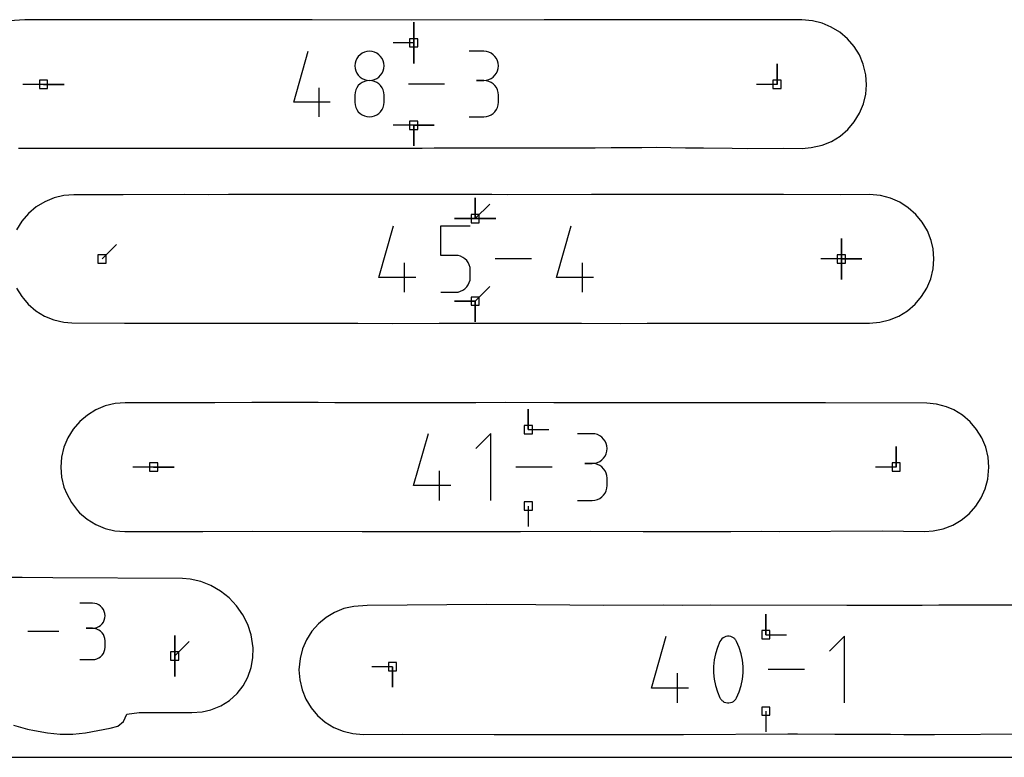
# Model space of a CAD drawing. Extents: x 0 to 600, y 0 to 900.
# Tile 46 of 56: x 493 to 562, y 0 to 51. Entities that reach past the tile are written whole.
import ezdxf

# ---------------------------------------------------------------- set-up
doc = ezdxf.new("R2010")
doc.units = 0

msp = doc.modelspace()

# ---------------------------------------------------------------- linework, layer by layer
at = {"layer": 'annotation', "color": 1}
for p, q in [((520.729369, 49.610985), (520.729369, 51.039735)), ((520.729369, 49.610985), (520.729369, 51.039735)), ((520.729369, 51.039735), (520.729369, 49.610985)), ((520.729369, 49.610985), (520.729369, 51.039735)), ((520.729369, 51.039735), (520.729369, 49.610985)), ((520.729369, 49.610985), (519.30062, 49.610985)), ((520.729369, 49.610985), (520.729369, 48.182235)), ((520.729369, 49.610985), (520.729369, 48.182235)), ((520.729369, 48.182235), (520.729369, 49.610985)), ((512.399194, 45.484329), (513.410249, 49.030169)), ((516.779037, 48.52309), (516.704066, 48.365651)), ((516.879008, 48.664257), (516.779037, 48.52309)), ((517.0011, 48.786253), (516.879008, 48.664257)), ((517.142435, 48.886181), (517.0011, 48.786253)), ((517.300136, 48.961146), (517.142435, 48.886181)), ((517.471323, 49.008249), (517.300136, 48.961146)), ((517.65312, 49.024594), (517.471323, 49.008249)), ((517.834916, 49.008249), (517.65312, 49.024594)), ((517.65312, 49.024594), (517.65312, 49.024594)), ((518.006104, 48.961146), (517.834916, 49.008249)), ((518.163805, 48.886181), (518.006104, 48.961146)), ((518.30514, 48.786253), (518.163805, 48.886181)), ((518.427232, 48.664257), (518.30514, 48.786253)), ((518.527203, 48.52309), (518.427232, 48.664257)), ((518.602174, 48.365651), (518.527203, 48.52309)), ((525.59073, 49.02488), (524.578246, 49.02488)), ((525.772828, 49.008535), (525.59073, 49.02488)), ((525.944176, 48.961432), (525.772828, 49.008535)), ((526.101924, 48.886467), (525.944176, 48.961432)), ((526.243221, 48.786539), (526.101924, 48.886467)), ((526.365219, 48.664543), (526.243221, 48.786539)), ((526.465068, 48.523376), (526.365219, 48.664543)), ((526.539916, 48.365936), (526.465068, 48.523376)), ((516.656973, 48.194834), (516.640635, 48.013539)), ((516.640635, 48.013539), (516.640635, 48.013539)), ((516.640635, 48.013539), (516.656982, 47.831392)), ((516.704066, 48.365651), (516.656973, 48.194834)), ((518.649267, 48.194834), (518.602174, 48.365651)), ((518.649258, 47.831392), (518.665605, 48.013539)), ((518.665605, 48.013539), (518.649267, 48.194834)), ((518.665605, 48.013539), (518.665605, 48.013539)), ((526.586915, 48.19512), (526.539916, 48.365936)), ((526.603215, 48.013825), (526.586915, 48.19512)), ((526.586915, 47.831678), (526.603215, 48.013825)), ((526.603215, 48.013825), (526.603215, 48.013825)), ((545.947038, 46.726213), (545.947038, 48.154963)), ((545.947038, 46.726213), (545.947038, 48.154963)), ((545.947038, 48.154963), (545.947038, 46.726213)), ((516.656982, 47.831392), (516.704099, 47.659913)), ((516.704099, 47.659913), (516.7791, 47.501975)), ((516.7791, 47.501975), (516.879102, 47.360452)), ((516.879102, 47.360452), (517.001217, 47.238216)), ((517.001217, 47.238216), (517.142562, 47.138142)), ((518.163678, 47.138142), (518.305023, 47.238216)), ((518.305023, 47.238216), (518.427138, 47.360452)), ((518.427138, 47.360452), (518.527139, 47.501975)), ((518.527139, 47.501975), (518.602141, 47.659913)), ((518.602141, 47.659913), (518.649258, 47.831392)), ((526.101924, 47.138428), (526.243221, 47.238502)), ((526.243221, 47.238502), (526.365219, 47.360737)), ((526.365219, 47.360737), (526.465068, 47.502261)), ((526.465068, 47.502261), (526.539916, 47.660199)), ((526.539916, 47.660199), (526.586915, 47.831678)), ((495.030223, 46.726213), (493.601473, 46.726213)), ((495.030223, 46.726213), (496.458973, 46.726213)), ((495.030223, 46.726213), (496.458973, 46.726213)), ((496.458973, 46.726213), (495.030223, 46.726213)), ((514.171971, 44.4707), (514.171971, 46.49567)), ((516.779037, 46.497359), (516.704066, 46.339471)), ((516.879008, 46.638846), (516.779037, 46.497359)), ((517.0011, 46.761058), (516.879008, 46.638846)), ((517.142435, 46.861117), (517.0011, 46.761058)), ((517.300136, 46.936148), (517.142435, 46.861117)), ((517.142562, 47.138142), (517.300251, 47.063104)), ((517.471323, 46.983276), (517.300136, 46.936148)), ((517.300251, 47.063104), (517.471399, 47.015973)), ((517.65312, 46.999624), (517.471323, 46.983276)), ((517.471399, 47.015973), (517.65312, 46.999624)), ((517.65312, 46.999624), (517.834841, 47.015973)), ((517.834916, 46.983285), (517.65312, 46.999624)), ((517.65312, 46.999624), (517.65312, 46.999624)), ((517.65312, 46.999624), (517.65312, 46.999624)), ((517.834841, 47.015973), (518.005989, 47.063104)), ((518.006104, 46.936181), (517.834916, 46.983285)), ((518.005989, 47.063104), (518.163678, 47.138142)), ((518.163805, 46.86118), (518.006104, 46.936181)), ((518.30514, 46.761152), (518.163805, 46.86118)), ((518.427232, 46.638964), (518.30514, 46.761152)), ((518.527203, 46.497486), (518.427232, 46.638964)), ((518.602174, 46.339586), (518.527203, 46.497486)), ((522.868874, 46.750435), (520.375834, 46.750435)), ((525.59073, 46.99991), (525.083773, 46.99991)), ((525.083773, 46.99991), (525.59073, 46.99991)), ((525.59073, 46.99991), (525.772828, 47.016259)), ((525.772828, 46.983566), (525.59073, 46.99991)), ((525.59073, 46.99991), (525.59073, 46.99991)), ((525.772828, 47.016259), (525.944176, 47.06339)), ((525.944176, 46.936462), (525.772828, 46.983566)), ((525.944176, 47.06339), (526.101924, 47.138428)), ((526.101924, 46.861498), (525.944176, 46.936462)), ((526.243221, 46.761569), (526.101924, 46.861498)), ((526.365219, 46.639573), (526.243221, 46.761569)), ((526.465068, 46.498407), (526.365219, 46.639573)), ((526.539916, 46.340967), (526.465068, 46.498407)), ((545.947038, 46.726213), (544.518288, 46.726213)), ((516.656973, 46.168058), (516.640635, 45.985996)), ((516.640635, 45.985996), (516.640635, 45.481612)), ((516.704066, 46.339471), (516.656973, 46.168058)), ((518.649267, 46.168133), (518.602174, 46.339586)), ((518.665605, 45.985996), (518.649267, 46.168133)), ((518.665605, 45.481612), (518.665605, 45.985996)), ((518.665605, 45.985996), (518.665605, 45.985996)), ((526.586915, 46.170151), (526.539916, 46.340967)), ((526.603215, 45.988855), (526.586915, 46.170151)), ((526.603215, 45.481898), (526.603215, 45.988855)), ((526.603215, 45.988855), (526.603215, 45.988855)), ((514.930834, 45.484329), (512.399194, 45.484329)), ((516.640635, 45.481612), (516.640635, 45.481612)), ((516.640635, 45.481612), (516.656982, 45.299564)), ((516.656982, 45.299564), (516.704099, 45.128347)), ((516.704099, 45.128347), (516.7791, 44.97079)), ((518.527139, 44.97079), (518.602141, 45.128347)), ((518.602141, 45.128347), (518.649258, 45.299564)), ((518.649258, 45.299564), (518.665605, 45.481612)), ((526.465068, 44.972219), (526.539916, 45.129671)), ((526.539916, 45.129671), (526.586915, 45.300527)), ((526.586915, 45.300527), (526.603215, 45.481898)), ((516.7791, 44.97079), (516.879102, 44.829718)), ((516.879102, 44.829718), (517.001217, 44.707957)), ((517.001217, 44.707957), (517.142562, 44.608334)), ((517.142562, 44.608334), (517.300251, 44.533676)), ((517.300251, 44.533676), (517.471399, 44.486808)), ((517.471399, 44.486808), (517.65312, 44.470557)), ((517.65312, 44.470557), (517.834841, 44.486808)), ((517.65312, 44.470557), (517.65312, 44.470557)), ((517.834841, 44.486808), (518.005989, 44.533676)), ((518.005989, 44.533676), (518.163678, 44.608334)), ((518.163678, 44.608334), (518.305023, 44.707957)), ((518.305023, 44.707957), (518.427138, 44.829718)), ((518.427138, 44.829718), (518.527139, 44.97079)), ((524.578246, 44.470843), (525.59073, 44.470843)), ((525.59073, 44.470843), (525.772828, 44.487179)), ((525.59073, 44.470843), (525.59073, 44.470843)), ((525.772828, 44.487179), (525.944176, 44.534258)), ((525.944176, 44.534258), (526.101924, 44.609192)), ((526.101924, 44.609192), (526.243221, 44.70909)), ((526.243221, 44.70909), (526.365219, 44.831062)), ((526.365219, 44.831062), (526.465068, 44.972219)), ((520.729369, 43.889885), (519.30062, 43.889885)), ((520.729369, 43.889885), (522.158119, 43.889885)), ((520.729369, 43.889885), (522.158119, 43.889885)), ((522.158119, 43.889885), (520.729369, 43.889885)), ((520.729369, 43.889885), (520.729369, 42.461135)), ((520.729369, 43.889885), (522.158119, 43.889885)), ((522.158119, 43.889885), (520.729369, 43.889885)), ((520.729369, 43.889885), (520.729369, 42.461135)), ((520.729369, 42.461135), (520.729369, 43.889885)), ((524.992963, 37.408648), (524.992963, 38.837398)), ((524.992963, 37.408648), (524.992963, 38.837398)), ((524.992963, 38.837398), (524.992963, 37.408648)), ((524.992963, 37.408648), (524.992963, 38.837398)), ((524.992963, 38.837398), (524.992963, 37.408648)), ((524.992963, 37.408648), (524.992963, 38.837398)), ((524.992963, 38.837398), (524.992963, 37.408648)), ((524.992963, 37.408648), (526.003242, 38.418927)), ((518.30208, 33.318897), (519.326385, 36.911206)), ((522.599105, 34.854196), (522.599105, 36.911206)), ((522.599105, 36.911206), (524.650612, 36.911206)), ((524.992963, 37.408648), (523.564213, 37.408648)), ((524.992963, 37.408648), (523.564213, 37.408648)), ((523.564213, 37.408648), (524.992963, 37.408648)), ((524.992963, 37.408648), (526.421713, 37.408648)), ((524.992963, 37.408648), (526.421713, 37.408648)), ((526.421713, 37.408648), (524.992963, 37.408648)), ((524.992963, 37.408648), (526.421713, 37.408648)), ((526.421713, 37.408648), (524.992963, 37.408648)), ((530.640738, 33.318897), (531.665043, 36.911206)), ((499.092192, 34.601595), (500.10247, 35.611874)), ((550.411733, 34.601595), (550.411733, 36.030345)), ((550.411733, 34.601595), (550.411733, 36.030345)), ((550.411733, 36.030345), (550.411733, 34.601595)), ((550.411733, 34.601595), (550.411733, 36.030345)), ((550.411733, 36.030345), (550.411733, 34.601595)), ((550.411733, 34.601595), (550.411733, 36.030345)), ((550.411733, 36.030345), (550.411733, 34.601595)), ((523.624859, 34.854196), (522.599105, 34.854196)), ((523.809038, 34.837732), (523.624859, 34.854196)), ((520.09809, 32.291985), (520.09809, 34.343492)), ((523.982469, 34.79025), (523.809038, 34.837732)), ((524.142236, 34.714613), (523.982469, 34.79025)), ((524.285424, 34.613685), (524.142236, 34.714613)), ((524.409116, 34.490329), (524.285424, 34.613685)), ((524.510396, 34.347408), (524.409116, 34.490329)), ((524.58635, 34.187785), (524.510396, 34.347408)), ((524.63406, 34.014325), (524.58635, 34.187785)), ((528.908965, 34.601595), (526.383254, 34.601595)), ((532.436748, 32.291985), (532.436748, 34.343492)), ((550.411733, 34.601595), (548.982983, 34.601595)), ((550.411733, 34.601595), (551.840483, 34.601595)), ((550.411733, 34.601595), (551.840483, 34.601595)), ((551.840483, 34.601595), (550.411733, 34.601595)), ((550.411733, 34.601595), (550.411733, 33.172846)), ((550.411733, 34.601595), (551.840483, 34.601595)), ((551.840483, 34.601595), (550.411733, 34.601595)), ((550.411733, 34.601595), (550.411733, 33.172846)), ((550.411733, 33.172846), (550.411733, 34.601595)), ((524.650612, 33.829891), (524.63406, 34.014325)), ((524.650612, 33.318897), (524.650612, 33.829891)), ((524.650612, 33.829891), (524.650612, 33.829891)), ((520.866898, 33.318897), (518.30208, 33.318897)), ((524.510332, 32.800704), (524.586317, 32.960673)), ((524.586317, 32.960673), (524.634051, 33.134373)), ((524.634051, 33.134373), (524.650612, 33.318897)), ((533.205556, 33.318897), (530.640738, 33.318897)), ((522.599105, 32.291985), (523.624859, 32.291985)), ((523.624859, 32.291985), (523.808961, 32.308538)), ((523.624859, 32.291985), (523.624859, 32.291985)), ((523.808961, 32.308538), (523.982352, 32.35626)), ((523.982352, 32.35626), (524.142107, 32.432243)), ((524.142107, 32.432243), (524.285304, 32.533583)), ((524.285304, 32.533583), (524.40902, 32.657372)), ((524.40902, 32.657372), (524.510332, 32.800704)), ((524.992963, 31.676705), (526.003242, 32.686983)), ((524.992963, 31.676705), (523.564213, 31.676705)), ((524.992963, 31.676705), (523.564213, 31.676705)), ((523.564213, 31.676705), (524.992963, 31.676705)), ((524.992963, 31.676705), (524.992963, 30.247955)), ((524.992963, 31.676705), (524.992963, 30.247955)), ((524.992963, 30.247955), (524.992963, 31.676705)), ((524.992963, 31.676705), (524.992963, 30.247955)), ((524.992963, 30.247955), (524.992963, 31.676705)), ((528.679051, 22.754296), (528.679051, 24.183046)), ((528.679051, 22.754296), (528.679051, 24.183046)), ((528.679051, 24.183046), (528.679051, 22.754296)), ((528.679051, 22.754296), (530.1078, 22.754296)), ((520.722155, 18.866235), (521.75084, 22.473907)), ((526.069006, 22.473907), (525.037702, 21.442312)), ((526.069006, 17.834932), (526.069006, 22.473907)), ((533.114743, 22.468525), (532.084604, 22.468525)), ((533.300017, 22.451895), (533.114743, 22.468525)), ((533.474352, 22.40397), (533.300017, 22.451895)), ((533.634851, 22.327699), (533.474352, 22.40397)), ((533.778612, 22.226028), (533.634851, 22.327699)), ((533.902738, 22.101904), (533.778612, 22.226028)), ((534.004327, 21.958276), (533.902738, 22.101904)), ((534.080481, 21.798091), (534.004327, 21.958276)), ((534.128299, 21.624296), (534.080481, 21.798091)), ((534.080481, 21.080047), (534.128299, 21.254516)), ((534.144883, 21.439839), (534.128299, 21.624296)), ((534.128299, 21.254516), (534.144883, 21.439839)), ((534.144883, 21.439839), (534.144883, 21.439839)), ((554.210329, 20.154419), (554.210329, 21.583169)), ((554.210329, 20.154419), (554.210329, 21.583169)), ((554.210329, 21.583169), (554.210329, 20.154419)), ((533.474352, 20.472831), (533.634851, 20.549178)), ((533.634851, 20.549178), (533.778612, 20.650997)), ((533.778612, 20.650997), (533.902738, 20.775364)), ((533.902738, 20.775364), (534.004327, 20.919355)), ((534.004327, 20.919355), (534.080481, 21.080047)), ((502.671317, 20.154419), (501.242567, 20.154419)), ((502.671317, 20.154419), (504.100067, 20.154419)), ((502.671317, 20.154419), (504.100067, 20.154419)), ((504.100067, 20.154419), (502.671317, 20.154419)), ((522.525845, 17.834932), (522.525845, 19.895211)), ((530.345424, 20.154419), (527.808912, 20.154419)), ((533.114743, 20.408245), (532.598946, 20.408245)), ((532.598946, 20.408245), (533.114743, 20.408245)), ((533.114743, 20.408245), (533.300017, 20.424879)), ((533.300017, 20.391615), (533.114743, 20.408245)), ((533.114743, 20.408245), (533.114743, 20.408245)), ((533.300017, 20.424879), (533.474352, 20.472831)), ((533.474352, 20.343691), (533.300017, 20.391615)), ((533.634851, 20.267419), (533.474352, 20.343691)), ((533.778612, 20.165748), (533.634851, 20.267419)), ((533.902738, 20.041625), (533.778612, 20.165748)), ((534.004327, 19.897997), (533.902738, 20.041625)), ((534.080481, 19.737811), (534.004327, 19.897997)), ((554.210329, 20.154419), (552.781579, 20.154419)), ((534.128299, 19.564017), (534.080481, 19.737811)), ((534.144883, 19.37956), (534.128299, 19.564017)), ((534.144883, 18.863762), (534.144883, 19.37956)), ((534.144883, 19.37956), (534.144883, 19.37956)), ((523.297941, 18.866235), (520.722155, 18.866235)), ((534.004327, 18.345196), (534.080481, 18.505393)), ((534.080481, 18.505393), (534.128299, 18.679229)), ((534.128299, 18.679229), (534.144883, 18.863762)), ((532.084604, 17.835077), (533.114743, 17.835077)), ((533.114743, 17.835077), (533.300017, 17.851697)), ((533.114743, 17.835077), (533.114743, 17.835077)), ((533.300017, 17.851697), (533.474352, 17.899598)), ((533.474352, 17.899598), (533.634851, 17.975838)), ((533.634851, 17.975838), (533.778612, 18.077478)), ((533.778612, 18.077478), (533.902738, 18.201578)), ((533.902738, 18.201578), (534.004327, 18.345196)), ((528.679051, 17.447681), (528.67905, 16.018931)), ((498.434472, 10.700577), (497.563161, 10.700577)), ((498.59118, 10.686511), (498.434472, 10.700577)), ((498.738636, 10.645976), (498.59118, 10.686511)), ((498.874388, 10.581464), (498.738636, 10.645976)), ((498.995985, 10.495469), (498.874388, 10.581464)), ((499.100972, 10.390483), (498.995985, 10.495469)), ((499.186898, 10.269), (499.100972, 10.390483)), ((499.25131, 10.133512), (499.186898, 10.269)), ((499.291756, 9.986513), (499.25131, 10.133512)), ((499.25131, 9.526177), (499.291756, 9.673747)), ((499.305783, 9.830496), (499.291756, 9.986513)), ((499.291756, 9.673747), (499.305783, 9.830496)), ((499.305783, 9.830496), (499.305783, 9.830496)), ((545.166465, 8.509942), (545.166465, 9.938692)), ((545.166465, 8.509942), (545.166465, 9.938692)), ((545.166465, 9.938692), (545.166465, 8.509942)), ((498.434472, 8.957955), (497.998202, 8.957955)), ((497.998202, 8.957955), (498.434472, 8.957955)), ((498.434472, 8.957955), (498.59118, 8.972024)), ((498.59118, 8.943889), (498.434472, 8.957955)), ((498.434472, 8.957955), (498.434472, 8.957955)), ((498.59118, 8.972024), (498.738636, 9.012583)), ((498.738636, 8.903354), (498.59118, 8.943889)), ((498.738636, 9.012583), (498.874388, 9.077159)), ((498.874388, 8.838842), (498.738636, 8.903354)), ((498.874388, 9.077159), (498.995985, 9.163279)), ((498.995985, 9.163279), (499.100972, 9.268471)), ((499.100972, 9.268471), (499.186898, 9.390261)), ((499.186898, 9.390261), (499.25131, 9.526177)), ((496.092132, 8.743265), (493.946704, 8.743265)), ((498.995985, 8.752847), (498.874388, 8.838842)), ((499.100972, 8.647861), (498.995985, 8.752847)), ((499.186898, 8.526378), (499.100972, 8.647861)), ((499.25131, 8.39089), (499.186898, 8.526378)), ((499.291756, 8.243891), (499.25131, 8.39089)), ((499.305783, 8.087874), (499.291756, 8.243891)), ((504.139002, 7.040257), (504.139002, 8.469007)), ((504.139002, 7.040257), (504.139002, 8.469007)), ((504.139002, 8.469007), (504.139002, 7.040257)), ((504.139002, 7.040257), (504.139002, 8.469007)), ((504.139002, 8.469007), (504.139002, 7.040257)), ((537.22539, 4.80844), (538.252586, 8.41089)), ((542.113137, 8.228268), (542.038614, 8.143528)), ((542.199918, 8.297488), (542.113137, 8.228268)), ((542.296489, 8.350369), (542.199918, 8.297488)), ((542.400384, 8.38609), (542.296489, 8.350369)), ((542.509135, 8.403832), (542.400384, 8.38609)), ((542.620275, 8.402773), (542.509135, 8.403832)), ((542.731335, 8.382095), (542.620275, 8.402773)), ((542.839849, 8.340977), (542.731335, 8.382095)), ((542.881391, 8.319147), (542.839849, 8.340977)), ((542.839849, 8.340977), (542.839849, 8.340977)), ((542.921253, 8.294073), (542.881391, 8.319147)), ((542.959244, 8.265953), (542.921253, 8.294073)), ((542.995168, 8.234986), (542.959244, 8.265953)), ((543.028834, 8.201369), (542.995168, 8.234986)), ((543.060046, 8.165301), (543.028834, 8.201369)), ((545.166465, 8.509942), (546.595215, 8.509942)), ((550.619744, 8.41089), (549.589933, 7.380788)), ((550.619744, 3.778629), (550.619744, 8.41089)), ((499.291756, 7.495522), (499.305783, 7.651604)), ((499.305783, 7.651604), (499.305783, 8.087874)), ((499.305783, 8.087874), (499.305783, 8.087874)), ((504.139002, 7.040257), (505.149281, 8.050536)), ((541.801248, 7.626517), (541.668072, 7.196835)), ((541.978817, 8.044089), (541.801248, 7.626517)), ((542.038614, 8.143528), (541.978817, 8.044089)), ((541.978817, 8.044089), (541.978817, 8.044089)), ((543.088611, 8.126982), (543.060046, 8.165301)), ((543.114337, 8.086608), (543.088611, 8.126982)), ((543.137028, 8.04438), (543.114337, 8.086608)), ((543.315457, 7.625947), (543.137028, 8.04438)), ((543.137028, 8.04438), (543.137028, 8.04438)), ((543.449279, 7.195619), (543.315457, 7.625947)), ((498.59118, 6.795581), (498.738636, 6.836096)), ((498.738636, 6.836096), (498.874388, 6.900581)), ((498.874388, 6.900581), (498.995985, 6.98655)), ((498.995985, 6.98655), (499.100972, 7.091516)), ((499.100972, 7.091516), (499.186898, 7.212991)), ((499.186898, 7.212991), (499.25131, 7.348488)), ((499.25131, 7.348488), (499.291756, 7.495522)), ((504.139002, 7.040257), (504.139002, 5.611507)), ((504.139002, 7.040257), (504.139002, 5.611507)), ((504.139002, 5.611507), (504.139002, 7.040257)), ((541.668072, 7.196835), (541.579287, 6.758469)), ((543.538494, 6.756823), (543.449279, 7.195619)), ((497.563161, 6.781523), (498.434472, 6.781523)), ((498.434472, 6.781523), (498.59118, 6.795581)), ((498.434472, 6.781523), (498.434472, 6.781523)), ((519.25497, 6.291603), (517.82622, 6.291603)), ((519.25497, 6.291603), (519.25497, 4.862853)), ((519.25497, 6.291603), (519.25497, 4.862853)), ((519.25497, 4.862853), (519.25497, 6.291603)), ((541.579287, 6.758469), (541.534895, 6.314845)), ((541.534895, 6.314845), (541.534895, 5.86939)), ((543.583101, 6.312984), (543.538494, 6.756823)), ((543.583101, 5.867529), (543.583101, 6.312984)), ((539.02647, 3.778629), (539.02647, 5.835927)), ((541.534895, 5.86939), (541.579287, 5.42553)), ((543.538494, 5.423884), (543.583101, 5.867529)), ((547.853126, 6.094759), (545.320285, 6.094759)), ((539.797448, 4.80844), (537.22539, 4.80844)), ((541.579287, 5.42553), (541.668072, 4.986691)), ((541.668072, 4.986691), (541.801248, 4.556299)), ((543.315457, 4.555728), (543.449279, 4.985475)), ((543.449279, 4.985475), (543.538494, 5.423884)), ((541.801248, 4.556299), (541.978817, 4.13778)), ((541.978817, 4.13778), (541.978817, 4.13778)), ((541.978817, 4.13778), (542.001426, 4.095635)), ((543.077225, 4.039136), (543.137028, 4.13807)), ((543.137028, 4.13807), (543.315457, 4.555728)), ((543.137028, 4.13807), (543.137028, 4.13807)), ((542.001426, 4.095635), (542.026961, 4.055463)), ((542.026961, 4.055463), (542.055315, 4.017385)), ((542.055315, 4.017385), (542.08638, 3.981524)), ((542.08638, 3.981524), (542.120049, 3.948001)), ((542.120049, 3.948001), (542.156214, 3.916938)), ((542.156214, 3.916938), (542.194767, 3.888457)), ((542.194767, 3.888457), (542.235602, 3.862681)), ((542.235602, 3.862681), (542.27861, 3.83973)), ((542.27861, 3.83973), (542.27861, 3.83973)), ((542.27861, 3.83973), (542.386269, 3.799484)), ((542.386269, 3.799484), (542.496683, 3.779489)), ((542.496683, 3.779489), (542.607355, 3.77893)), ((542.607355, 3.77893), (542.715789, 3.796992)), ((542.715789, 3.796992), (542.81949, 3.832858)), ((542.81949, 3.832858), (542.91596, 3.885715)), ((542.91596, 3.885715), (543.002703, 3.954746)), ((543.002703, 3.954746), (543.077225, 4.039136)), ((545.166465, 3.203327), (545.166465, 1.774577))]:
    msp.add_line(p, q, dxfattribs=at)
at = {"layer": 'boundary', "color": 5}
for p, q in [((493.726875, 51.198642), (492.65282, 51.147824)), ((507.069417, 51.196914), (493.726875, 51.198642)), ((513.675957, 51.215606), (507.069417, 51.196914)), ((520.564818, 51.196587), (513.675957, 51.215606)), ((529.779144, 51.21127), (520.564818, 51.196587)), ((531.851435, 51.212359), (529.779144, 51.21127)), ((533.339979, 51.208757), (531.851435, 51.212359)), ((534.320455, 51.197738), (533.339979, 51.208757)), ((538.481146, 51.212942), (534.320455, 51.197738)), ((542.220756, 51.218629), (538.481146, 51.212942)), ((547.665894, 51.198978), (542.220756, 51.218629)), ((548.396776, 51.136748), (547.665894, 51.198978)), ((549.068402, 50.973288), (548.396776, 51.136748)), ((549.707575, 50.708941), (549.068402, 50.973288)), ((550.302333, 50.346984), (549.707575, 50.708941)), ((550.83682, 49.893828), (550.302333, 50.346984)), ((551.293618, 49.362952), (550.83682, 49.893828)), ((551.661505, 48.767411), (551.293618, 49.362952)), ((551.931405, 48.12187), (551.661505, 48.767411)), ((552.100296, 47.397093), (551.931405, 48.12187)), ((552.147288, 46.699146), (552.100296, 47.397093)), ((552.097557, 46.049811), (552.147288, 46.699146)), ((551.935288, 45.369473), (552.097557, 46.049811)), ((551.668199, 44.72277), (551.935288, 45.369473)), ((551.302911, 44.125745), (551.668199, 44.72277)), ((550.848417, 43.593075), (551.302911, 44.125745)), ((549.71855, 42.77134), (550.315931, 43.137872)), ((550.315931, 43.137872), (550.848417, 43.593075)), ((548.32272, 42.332678), (549.070978, 42.502503)), ((549.070978, 42.502503), (549.71855, 42.77134)), ((493.295866, 42.287247), (493.871201, 42.28689)), ((493.871201, 42.28689), (495.224754, 42.291414)), ((495.224754, 42.291414), (497.097098, 42.287567)), ((497.097098, 42.287567), (499.01922, 42.290028)), ((499.01922, 42.290028), (504.696729, 42.300882)), ((504.696729, 42.300882), (518.451355, 42.302054)), ((518.451355, 42.302054), (518.982143, 42.299787)), ((518.982143, 42.299787), (520.093393, 42.297937)), ((520.093393, 42.297937), (521.303653, 42.298333)), ((521.303653, 42.298333), (522.156506, 42.309731)), ((522.156506, 42.309731), (522.718692, 42.310911)), ((522.718692, 42.310911), (523.472216, 42.313697)), ((523.472216, 42.313697), (524.017439, 42.316742)), ((524.017439, 42.316742), (533.314041, 42.32699)), ((533.314041, 42.32699), (534.428796, 42.332933)), ((534.428796, 42.332933), (535.504288, 42.340167)), ((535.504288, 42.340167), (536.55093, 42.350043)), ((536.55093, 42.350043), (537.549723, 42.363547)), ((537.549723, 42.363547), (539.592195, 42.327034)), ((539.592195, 42.327034), (540.249463, 42.319312)), ((540.249463, 42.319312), (540.843864, 42.322826)), ((540.843864, 42.322826), (542.835449, 42.292478)), ((542.835449, 42.292478), (543.864539, 42.282311)), ((543.864539, 42.282311), (546.370011, 42.292422)), ((546.370011, 42.292422), (547.687254, 42.281779)), ((547.687254, 42.281779), (548.32272, 42.332678)), ((496.445041, 39.009967), (495.766848, 38.847118)), ((497.146268, 39.065326), (496.445041, 39.009967)), ((498.153982, 39.061095), (497.146268, 39.065326)), ((499.188272, 39.06571), (498.153982, 39.061095)), ((500.56068, 39.065922), (499.188272, 39.06571)), ((504.806492, 39.074504), (500.56068, 39.065922)), ((506.50505, 39.068045), (504.806492, 39.074504)), ((507.862305, 39.074904), (506.50505, 39.068045)), ((521.4577, 39.074902), (507.862305, 39.074904)), ((524.298309, 39.074894), (521.4577, 39.074902)), ((524.885781, 39.07487), (524.298309, 39.074894)), ((525.436465, 39.073647), (524.885781, 39.07487)), ((526.160723, 39.069345), (525.436465, 39.073647)), ((527.247199, 39.060322), (526.160723, 39.069345)), ((533.060599, 39.072698), (527.247199, 39.060322)), ((533.882364, 39.070554), (533.060599, 39.072698)), ((536.471934, 39.07194), (533.882364, 39.070554)), ((538.187617, 39.0749), (536.471934, 39.07194)), ((541.644541, 39.074885), (538.187617, 39.0749)), ((543.382377, 39.070996), (541.644541, 39.074885)), ((546.389328, 39.071785), (543.382377, 39.070996)), ((550.316338, 39.06443), (546.389328, 39.071785)), ((552.36906, 39.073368), (550.316338, 39.06443)), ((553.129093, 39.003303), (552.36906, 39.073368)), ((553.810179, 38.828249), (553.129093, 39.003303)), ((495.119435, 38.579425), (494.519599, 38.212286)), ((495.766848, 38.847118), (495.119435, 38.579425)), ((554.458526, 38.546594), (553.810179, 38.828249)), ((555.055259, 38.165581), (554.458526, 38.546594)), ((493.988834, 37.759673), (493.535203, 37.230214)), ((494.519599, 38.212286), (493.988834, 37.759673)), ((555.580943, 37.698306), (555.055259, 38.165581)), ((556.026285, 37.154778), (555.580943, 37.698306)), ((493.535203, 37.230214), (493.168215, 36.634068)), ((556.381707, 36.546263), (556.026285, 37.154778)), ((556.636653, 35.89018), (556.381707, 36.546263)), ((556.776203, 35.31212), (556.636653, 35.89018)), ((556.826676, 34.609656), (556.776203, 35.31212)), ((556.773001, 33.912518), (556.826676, 34.609656)), ((556.610731, 33.23214), (556.773001, 33.912518)), ((556.343941, 32.585801), (556.610731, 33.23214)), ((493.160278, 32.587502), (493.525022, 31.990936)), ((555.979173, 31.989214), (556.343941, 32.585801)), ((493.525022, 31.990936), (493.644469, 31.850629)), ((493.644469, 31.850629), (493.97873, 31.458864)), ((493.97873, 31.458864), (494.510205, 31.004431)), ((554.993764, 31.0025), (555.525378, 31.457082)), ((555.525378, 31.457082), (555.979173, 31.989214)), ((494.510205, 31.004431), (495.106386, 30.638775)), ((554.397391, 30.636704), (554.993764, 31.0025)), ((495.106386, 30.638775), (495.752559, 30.370937)), ((495.752559, 30.370937), (496.43279, 30.207494)), ((496.43279, 30.207494), (496.988028, 30.164013)), ((496.988028, 30.164013), (500.658499, 30.153192)), ((500.658499, 30.153192), (503.128611, 30.144776)), ((503.128611, 30.144776), (506.46745, 30.149139)), ((506.46745, 30.149139), (508.023414, 30.138331)), ((508.023414, 30.138331), (510.945899, 30.145327)), ((510.945899, 30.145327), (511.497021, 30.148879)), ((511.497021, 30.148879), (513.719194, 30.153673)), ((513.719194, 30.153673), (514.412588, 30.154677)), ((514.412588, 30.154677), (516.838718, 30.144384)), ((516.838718, 30.144384), (519.248048, 30.128287)), ((519.248048, 30.128287), (522.496295, 30.148136)), ((522.496295, 30.148136), (524.043227, 30.147909)), ((524.043227, 30.147909), (525.59957, 30.150115)), ((525.59957, 30.150115), (526.776119, 30.149792)), ((526.776119, 30.149792), (528.478031, 30.151324)), ((528.478031, 30.151324), (530.741887, 30.145161)), ((530.741887, 30.145161), (532.379381, 30.151109)), ((532.379381, 30.151109), (535.051474, 30.13368)), ((535.051474, 30.13368), (536.939852, 30.147097)), ((536.939852, 30.147097), (537.644159, 30.150156)), ((537.644159, 30.150156), (538.565975, 30.145303)), ((538.565975, 30.145303), (542.988601, 30.155488)), ((542.988601, 30.155488), (552.369727, 30.149671)), ((552.369727, 30.149671), (553.070391, 30.204952)), ((553.070391, 30.204952), (553.75096, 30.368632)), ((553.75096, 30.368632), (554.397391, 30.636704)), ((500.697513, 24.616175), (500.001223, 24.561599)), ((506.916977, 24.618891), (500.697513, 24.616175)), ((509.48851, 24.639631), (506.916977, 24.618891)), ((514.088869, 24.636031), (509.48851, 24.639631)), ((515.261204, 24.62021), (514.088869, 24.636031)), ((519.21517, 24.61825), (515.261204, 24.62021)), ((519.884744, 24.621332), (519.21517, 24.61825)), ((520.696552, 24.615888), (519.884744, 24.621332)), ((524.310401, 24.615942), (520.696552, 24.615888)), ((525.042164, 24.616815), (524.310401, 24.615942)), ((527.082506, 24.631732), (525.042164, 24.616815)), ((530.457921, 24.624102), (527.082506, 24.631732)), ((534.377437, 24.621355), (530.457921, 24.624102)), ((537.206758, 24.614204), (534.377437, 24.621355)), ((540.265068, 24.614708), (537.206758, 24.614204)), ((540.954838, 24.613923), (540.265068, 24.614708)), ((541.895958, 24.624828), (540.954838, 24.613923)), ((544.239697, 24.625098), (541.895958, 24.624828)), ((549.308038, 24.612176), (544.239697, 24.625098)), ((556.334734, 24.600496), (549.308038, 24.612176)), ((498.674071, 24.130371), (498.076982, 23.764314)), ((499.320783, 24.39833), (498.674071, 24.130371)), ((500.001223, 24.561599), (499.320783, 24.39833)), ((557.017793, 24.525652), (556.334734, 24.600496)), ((557.695621, 24.340429), (557.017793, 24.525652)), ((558.211717, 24.126717), (557.695621, 24.340429)), ((558.808438, 23.76099), (558.211717, 24.126717)), ((497.544066, 23.30905), (497.088594, 22.775862)), ((498.076982, 23.764314), (497.544066, 23.30905)), ((559.340849, 23.30617), (558.808438, 23.76099)), ((559.795744, 22.773448), (559.340849, 23.30617)), ((497.088594, 22.775862), (496.721771, 22.177882)), ((560.161956, 22.175981), (559.795744, 22.773448)), ((496.721771, 22.177882), (496.452647, 21.529822)), ((560.430462, 21.528478), (560.161956, 22.175981)), ((496.452647, 21.529822), (496.287821, 20.847645)), ((560.594666, 20.846793), (560.430462, 21.528478)), ((496.287821, 20.847645), (496.22894, 20.14621)), ((560.652706, 20.145918), (560.594666, 20.846793)), ((496.22894, 20.14621), (496.282993, 19.447317)), ((560.567719, 19.311533), (560.652706, 20.145918)), ((496.282993, 19.447317), (496.445471, 18.765454)), ((560.388688, 18.64345), (560.567719, 19.311533)), ((496.445471, 18.765454), (496.641467, 18.289516)), ((560.108451, 18.010742), (560.388688, 18.64345)), ((496.641467, 18.289516), (496.976426, 17.684417)), ((559.733336, 17.428557), (560.108451, 18.010742)), ((496.976426, 17.684417), (497.401443, 17.137869)), ((497.401443, 17.137869), (497.530603, 16.986)), ((559.271895, 16.91113), (559.733336, 17.428557)), ((497.530603, 16.986), (498.061947, 16.530152)), ((498.061947, 16.530152), (498.657887, 16.163301)), ((558.134758, 16.120056), (558.734867, 16.471287)), ((558.734867, 16.471287), (559.271895, 16.91113)), ((498.657887, 16.163301), (499.303812, 15.894431)), ((499.303812, 15.894431), (499.983805, 15.730182)), ((499.983805, 15.730182), (500.683244, 15.674627)), ((546.084678, 15.684472), (553.237535, 15.730651)), ((553.237535, 15.730651), (556.202999, 15.670353)), ((556.791872, 15.716983), (557.486077, 15.866728)), ((557.486077, 15.866728), (558.134758, 16.120056)), ((500.683244, 15.674627), (503.116363, 15.682301)), ((503.116363, 15.682301), (506.100997, 15.67373)), ((506.100997, 15.67373), (509.549625, 15.691748)), ((509.549625, 15.691748), (517.148892, 15.674245)), ((517.148892, 15.674245), (520.018734, 15.669207)), ((520.018734, 15.669207), (522.122264, 15.672547)), ((522.122264, 15.672547), (524.173093, 15.679531)), ((524.173093, 15.679531), (527.251145, 15.670225)), ((527.251145, 15.670225), (528.127522, 15.675208)), ((528.127522, 15.675208), (532.988022, 15.696877)), ((532.988022, 15.696877), (536.658106, 15.689295)), ((536.658106, 15.689295), (537.366049, 15.674986)), ((537.366049, 15.674986), (539.715395, 15.669762)), ((539.715395, 15.669762), (542.745978, 15.682651)), ((542.745978, 15.682651), (544.838363, 15.696531)), ((544.838363, 15.696531), (546.084678, 15.684472)), ((556.202999, 15.670353), (556.791872, 15.716983)), ((493.546566, 12.493014), (489.523639, 12.454131)), ((495.689092, 12.45315), (493.546566, 12.493014)), ((504.671995, 12.41185), (495.689092, 12.45315)), ((505.216417, 12.371331), (504.671995, 12.41185)), ((505.942044, 12.203729), (505.216417, 12.371331)), ((506.645063, 11.926011), (505.942044, 12.203729)), ((507.305502, 11.545358), (506.645063, 11.926011)), ((507.906971, 11.07118), (507.305502, 11.545358)), ((508.434495, 10.515236), (507.906971, 11.07118)), ((508.875011, 9.891322), (508.434495, 10.515236)), ((515.879195, 10.324343), (515.238981, 10.06439)), ((516.566242, 10.483191), (515.879195, 10.324343)), ((517.491771, 10.53494), (516.566242, 10.483191)), ((525.808462, 10.602019), (517.491771, 10.53494)), ((529.200066, 10.599364), (525.808462, 10.602019)), ((533.914195, 10.537875), (529.200066, 10.599364)), ((538.031899, 10.55683), (533.914195, 10.537875)), ((539.403346, 10.547633), (538.031899, 10.55683)), ((541.309001, 10.561565), (539.403346, 10.547633)), ((550.797489, 10.540281), (541.309001, 10.561565)), ((556.008937, 10.545976), (550.797489, 10.540281)), ((557.166111, 10.559384), (556.008937, 10.545976)), ((566.282212, 10.560434), (557.166111, 10.559384)), ((509.217593, 9.214948), (508.875011, 9.891322)), ((514.647671, 9.709239), (514.118471, 9.267487)), ((515.238981, 10.06439), (514.647671, 9.709239)), ((509.453834, 8.502842), (509.217593, 9.214948)), ((514.118471, 9.267487), (513.663778, 8.749946)), ((509.582069, 7.60517), (509.453834, 8.502842)), ((513.663778, 8.749946), (513.294027, 8.168928)), ((509.569316, 6.908456), (509.582069, 7.60517)), ((513.017706, 7.538133), (512.841219, 6.872146)), ((513.294027, 8.168928), (513.017706, 7.538133)), ((509.450162, 6.227796), (509.569316, 6.908456)), ((512.841219, 6.872146), (512.763081, 6.071093)), ((509.224235, 5.575924), (509.450162, 6.227796)), ((508.893367, 4.969014), (509.224235, 5.575924)), ((512.763081, 6.071093), (512.815202, 5.370872)), ((508.461945, 4.423252), (508.893367, 4.969014)), ((512.815202, 5.370872), (512.975845, 4.687602)), ((507.937188, 3.954412), (508.461945, 4.423252)), ((512.975845, 4.687602), (513.241049, 4.038388)), ((506.651486, 3.30511), (507.329331, 3.577285)), ((507.329331, 3.577285), (507.937188, 3.954412)), ((513.241049, 4.038388), (513.604334, 3.439101)), ((513.604334, 3.439101), (514.05675, 2.904548)), ((500.584286, 2.491396), (500.812407, 2.991249)), ((500.812407, 2.991249), (501.66252, 3.118758)), ((501.66252, 3.118758), (502.687133, 3.114502)), ((502.687133, 3.114502), (505.327713, 3.10376)), ((505.327713, 3.10376), (506.054632, 3.160205)), ((506.054632, 3.160205), (506.651486, 3.30511)), ((514.05675, 2.904548), (514.587189, 2.447855)), ((492.960439, 2.234594), (493.913071, 1.961549)), ((499.666391, 2.028145), (500.18871, 2.168548)), ((500.18871, 2.168548), (500.584286, 2.491396)), ((514.587189, 2.447855), (515.182536, 2.080379)), ((515.182536, 2.080379), (515.828159, 1.81112)), ((493.913071, 1.961549), (494.411254, 1.861723)), ((494.411254, 1.861723), (495.317595, 1.69736)), ((495.317595, 1.69736), (496.193329, 1.603617)), ((496.193329, 1.603617), (497.065778, 1.603239)), ((497.065778, 1.603239), (497.935034, 1.695317)), ((497.935034, 1.695317), (498.79952, 1.852385)), ((498.79952, 1.852385), (499.666391, 2.028145)), ((515.828159, 1.81112), (516.508232, 1.646697)), ((516.508232, 1.646697), (517.208671, 1.591218)), ((517.208671, 1.591218), (519.932322, 1.605448)), ((519.932322, 1.605448), (526.302491, 1.590776)), ((526.302491, 1.590776), (530.680126, 1.589269)), ((530.680126, 1.589269), (533.895897, 1.587841)), ((533.895897, 1.587841), (534.659505, 1.587502)), ((534.659505, 1.587502), (538.473409, 1.587502)), ((538.473409, 1.587502), (539.461449, 1.591594)), ((539.461449, 1.591594), (546.699737, 1.632756)), ((546.699737, 1.632756), (547.367072, 1.619499)), ((547.367072, 1.619499), (549.961434, 1.598171)), ((549.961434, 1.598171), (552.086935, 1.610029)), ((552.086935, 1.610029), (553.811291, 1.606467)), ((553.811291, 1.606467), (554.748554, 1.587524)), ((554.748554, 1.587524), (556.114503, 1.587518)), ((556.114503, 1.587518), (556.877432, 1.591244)), ((556.877432, 1.591244), (564.447339, 1.640265))]:
    msp.add_line(p, q, dxfattribs=at)
at = {"layer": 'frame', "color": 5}
msp.add_line((0, 0), (600, 0), dxfattribs=at)
at = {"layer": 'hole', "color": 5}
for p, q in [((521.015119, 49.896735), (520.443619, 49.896735)), ((520.443619, 49.896735), (520.443619, 49.325235)), ((521.015119, 49.325235), (521.015119, 49.896735)), ((520.443619, 49.325235), (521.015119, 49.325235)), ((495.315973, 47.011963), (494.744473, 47.011963)), ((494.744473, 47.011963), (494.744473, 46.440463)), ((495.315973, 46.440463), (495.315973, 47.011963)), ((546.232788, 47.011963), (545.661288, 47.011963)), ((545.661288, 47.011963), (545.661288, 46.440463)), ((546.232788, 46.440463), (546.232788, 47.011963)), ((494.744473, 46.440463), (495.315973, 46.440463)), ((545.661288, 46.440463), (546.232788, 46.440463)), ((521.015119, 44.175635), (520.443619, 44.175635)), ((520.443619, 44.175635), (520.443619, 43.604135)), ((521.015119, 43.604135), (521.015119, 44.175635)), ((520.443619, 43.604135), (521.015119, 43.604135)), ((525.278713, 37.694398), (524.707213, 37.694398)), ((524.707213, 37.694398), (524.707213, 37.122898)), ((525.278713, 37.122898), (525.278713, 37.694398)), ((524.707213, 37.122898), (525.278713, 37.122898)), ((499.377942, 34.887345), (498.806442, 34.887345)), ((498.806442, 34.887345), (498.806442, 34.315845)), ((499.377942, 34.315845), (499.377942, 34.887345)), ((550.697483, 34.887345), (550.125983, 34.887345)), ((550.125983, 34.887345), (550.125983, 34.315845)), ((550.697483, 34.315845), (550.697483, 34.887345)), ((498.806442, 34.315845), (499.377942, 34.315845)), ((550.125983, 34.315845), (550.697483, 34.315845)), ((525.278713, 31.962455), (524.707213, 31.962455)), ((524.707213, 31.962455), (524.707213, 31.390955)), ((525.278713, 31.390955), (525.278713, 31.962455)), ((524.707213, 31.390955), (525.278713, 31.390955)), ((528.964801, 23.040046), (528.393301, 23.040046)), ((528.393301, 23.040046), (528.393301, 22.468546)), ((528.964801, 22.468546), (528.964801, 23.040046)), ((528.393301, 22.468546), (528.964801, 22.468546)), ((502.957067, 20.440169), (502.385567, 20.440169)), ((502.385567, 20.440169), (502.385567, 19.868669)), ((502.385567, 19.868669), (502.957067, 19.868669)), ((502.957067, 19.868669), (502.957067, 20.440169)), ((554.496079, 20.440169), (553.924579, 20.440169)), ((553.924579, 20.440169), (553.924579, 19.868669)), ((553.924579, 19.868669), (554.496079, 19.868669)), ((554.496079, 19.868669), (554.496079, 20.440169)), ((528.964801, 17.733431), (528.393301, 17.733431)), ((528.393301, 17.733431), (528.393301, 17.161931)), ((528.393301, 17.161931), (528.964801, 17.161931)), ((528.964801, 17.161931), (528.964801, 17.733431)), ((545.452215, 8.795692), (544.880715, 8.795692)), ((544.880715, 8.795692), (544.880715, 8.224192)), ((544.880715, 8.224192), (545.452215, 8.224192)), ((545.452215, 8.224192), (545.452215, 8.795692)), ((504.424752, 7.326007), (503.853252, 7.326007)), ((503.853252, 7.326007), (503.853252, 6.754507)), ((504.424752, 6.754507), (504.424752, 7.326007)), ((503.853252, 6.754507), (504.424752, 6.754507)), ((519.54072, 6.577353), (518.96922, 6.577353)), ((518.96922, 6.577353), (518.96922, 6.005853)), ((519.54072, 6.005853), (519.54072, 6.577353)), ((518.96922, 6.005853), (519.54072, 6.005853)), ((545.452215, 3.489077), (544.880715, 3.489077)), ((544.880715, 3.489077), (544.880715, 2.917577)), ((545.452215, 2.917577), (545.452215, 3.489077)), ((544.880715, 2.917577), (545.452215, 2.917577))]:
    msp.add_line(p, q, dxfattribs=at)

doc.saveas('drawing.dxf')
